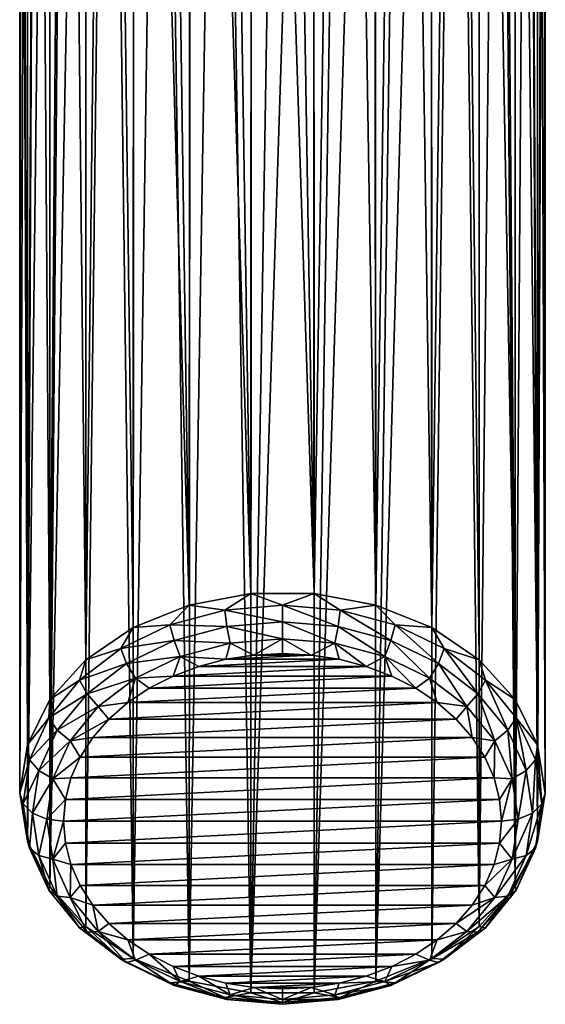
# Model space of a CAD drawing. Header units: metres. Extents: x -40 to 117, y -433 to 89.
# Tile 256 of 256: x 98 to 110, y -67 to -45. Entities that reach past the tile are written whole.
import ezdxf

# ---------------------------------------------------------------- set-up
doc = ezdxf.new("R2010")
doc.units = ezdxf.units.M
doc.layers.add('solid_506114_24501146_01', color=7, linetype='CONTINUOUS')

msp = doc.modelspace()

# ---------------------------------------------------------------- linework, layer by layer
at = {"layer": 'solid_506114_24501146_01'}
for points in [[(103.134026, -13.70226, 77.598282), (102.430351, -13.822507, 77.544174), (103.121849, -57.790791, 130.138657)], [(103.134026, -13.70226, 77.598282), (103.121849, -57.790791, 130.138657), (104.568336, -57.790791, 130.138657)], [(103.84507, -13.662104, 77.616203), (103.134026, -13.70226, 77.598282), (104.568336, -57.790791, 130.138657)], [(104.556122, -13.702255, 77.598282), (103.84507, -13.662104, 77.616203), (104.568336, -57.790791, 130.138657)], [(105.259804, -13.822498, 77.544174), (104.556122, -13.702255, 77.598282), (104.568336, -57.790791, 130.138657)], [(102.430351, -13.822507, 77.544174), (101.742165, -14.021606, 77.452545), (103.121849, -57.790791, 130.138657)], [(105.259804, -13.822498, 77.544174), (104.568336, -57.790791, 130.138657), (105.972755, -58.055969, 129.916153)], [(105.94799, -14.021597, 77.452545), (105.259804, -13.822498, 77.544174), (105.972755, -58.055969, 129.916153)], [(101.742165, -14.021606, 77.452545), (101.078995, -14.297145, 77.321892), (101.717422, -58.055969, 129.916153)], [(101.742165, -14.021606, 77.452545), (101.717422, -58.055969, 129.916153), (103.121849, -57.790791, 130.138657)], [(106.61116, -14.297134, 77.321899), (105.94799, -14.021597, 77.452545), (105.972755, -58.055969, 129.916153)], [(101.078995, -14.297145, 77.321892), (100.451675, -14.64433, 77.150475), (101.717422, -58.055969, 129.916153)], [(106.61116, -14.297134, 77.321899), (105.972755, -58.055969, 129.916153), (107.253502, -58.570904, 129.48407)], [(107.238487, -14.644318, 77.150482), (106.61116, -14.297134, 77.321899), (107.253502, -58.570904, 129.48407)], [(100.451675, -14.64433, 77.150475), (99.871872, -15.055795, 76.937248), (100.436676, -58.570904, 129.48407)], [(100.451675, -14.64433, 77.150475), (100.436676, -58.570904, 129.48407), (101.717422, -58.055969, 129.916153)], [(107.818298, -15.055782, 76.937256), (107.238487, -14.644318, 77.150482), (107.253502, -58.570904, 129.48407)], [(99.871872, -15.055795, 76.937248), (99.350861, -15.521714, 76.682312), (99.354012, -59.305668, 128.867523)], [(99.871872, -15.055795, 76.937248), (99.354012, -59.305668, 128.867523), (100.436676, -58.570904, 129.48407)], [(107.818298, -15.055782, 76.937256), (107.253502, -58.570904, 129.48407), (108.336174, -59.305668, 128.867523)], [(108.33931, -15.521702, 76.68232), (107.818298, -15.055782, 76.937256), (108.336174, -59.305668, 128.867523)], [(99.350861, -15.521714, 76.682312), (98.898438, -16.030188, 76.386757), (99.354012, -59.305668, 128.867523)], [(108.33931, -15.521702, 76.68232), (108.336174, -59.305668, 128.867523), (109.157837, -60.21756, 128.102356)], [(108.79174, -16.030174, 76.386765), (108.33931, -15.521702, 76.68232), (109.157837, -60.21756, 128.102356)], [(98.898438, -16.030188, 76.386757), (98.52198, -16.568911, 76.05304), (98.532349, -60.21756, 128.102356)], [(98.898438, -16.030188, 76.386757), (98.532349, -60.21756, 128.102356), (99.354012, -59.305668, 128.867523)], [(109.168198, -16.568897, 76.053047), (108.79174, -16.030174, 76.386765), (109.157837, -60.21756, 128.102356)], [(98.52198, -16.568911, 76.05304), (98.226418, -17.125883, 75.684433), (98.532349, -60.21756, 128.102356)], [(109.168198, -16.568897, 76.053047), (109.157837, -60.21756, 128.102356), (109.670746, -61.25359, 127.233032)], [(109.46376, -17.12587, 75.684441), (109.168198, -16.568897, 76.053047), (109.670746, -61.25359, 127.233032)], [(98.226418, -17.125883, 75.684433), (98.014481, -17.690229, 75.284729), (98.01944, -61.25359, 127.233032)], [(98.226418, -17.125883, 75.684433), (98.01944, -61.25359, 127.233032), (98.532349, -60.21756, 128.102356)], [(109.675697, -17.69022, 75.284729), (109.46376, -17.12587, 75.684441), (109.670746, -61.25359, 127.233032)], [(98.014481, -17.690229, 75.284729), (97.887321, -18.25272, 74.858307), (98.01944, -61.25359, 127.233032)], [(109.675697, -17.69022, 75.284729), (109.670746, -61.25359, 127.233032), (109.845093, -62.353542, 126.310059)], [(109.802856, -18.252714, 74.858315), (109.675697, -17.69022, 75.284729), (109.845093, -62.353542, 126.310059)], [(97.887321, -18.25272, 74.858307), (97.845093, -18.804682, 74.410545), (98.01944, -61.25359, 127.233032)], [(109.802856, -18.252714, 74.858315), (109.845093, -62.353542, 126.310059), (109.845093, -18.804682, 74.410545)], [(97.845093, -18.804682, 74.410545), (97.845093, -62.353542, 126.310059), (98.01944, -61.25359, 127.233032)], [(97.887321, -19.34149, 73.944725), (97.845093, -62.353542, 126.310059), (97.845093, -18.804682, 74.410545)], [(109.670746, -63.453495, 125.387085), (109.845093, -18.804682, 74.410545), (109.845093, -62.353542, 126.310059)], [(109.802856, -19.341486, 73.944725), (109.845093, -18.804682, 74.410545), (109.670746, -63.453495, 125.387085)], [(97.887321, -19.34149, 73.944725), (98.014496, -19.85914, 73.46479), (97.845093, -62.353542, 126.310059)], [(109.67569, -19.859133, 73.464798), (109.802856, -19.341486, 73.944725), (109.670746, -63.453495, 125.387085)], [(98.014496, -19.85914, 73.46479), (98.01944, -63.453495, 125.387085), (97.845093, -62.353542, 126.310059)], [(98.014496, -19.85914, 73.46479), (98.226463, -20.350817, 72.978378), (98.01944, -63.453495, 125.387085)], [(109.46373, -20.350805, 72.978386), (109.67569, -19.859133, 73.464798), (109.670746, -63.453495, 125.387085)], [(98.226463, -20.350817, 72.978378), (98.522057, -20.810564, 72.493843), (98.01944, -63.453495, 125.387085)], [(109.46373, -20.350805, 72.978386), (109.670746, -63.453495, 125.387085), (109.157837, -64.489525, 124.517754)], [(109.168137, -20.810553, 72.493858), (109.46373, -20.350805, 72.978386), (109.157837, -64.489525, 124.517754)], [(98.522057, -20.810564, 72.493843), (98.532349, -64.489525, 124.517754), (98.01944, -63.453495, 125.387085)], [(98.522057, -20.810564, 72.493843), (98.898544, -21.232761, 72.021248), (98.532349, -64.489525, 124.517754)], [(108.791649, -21.232752, 72.021263), (109.168137, -20.810553, 72.493858), (109.157837, -64.489525, 124.517754)], [(98.898544, -21.232761, 72.021248), (99.35099, -21.61211, 71.571831), (98.532349, -64.489525, 124.517754)], [(108.791649, -21.232752, 72.021263), (109.157837, -64.489525, 124.517754), (108.336174, -65.401421, 123.752586)], [(108.339203, -21.612101, 71.571838), (108.791649, -21.232752, 72.021263), (108.336174, -65.401421, 123.752586)], [(99.35099, -21.61211, 71.571831), (99.354012, -65.401421, 123.752586), (98.532349, -64.489525, 124.517754)], [(99.35099, -21.61211, 71.571831), (99.872017, -21.944061, 71.157272), (99.354012, -65.401421, 123.752586)], [(107.818184, -21.944052, 71.15728), (108.339203, -21.612101, 71.571838), (108.336174, -65.401421, 123.752586)], [(99.872017, -21.944061, 71.157272), (100.436676, -66.136185, 123.136047), (99.354012, -65.401421, 123.752586)], [(99.872017, -21.944061, 71.157272), (100.451828, -22.225483, 70.789101), (100.436676, -66.136185, 123.136047)], [(107.23838, -22.225475, 70.789108), (107.818184, -21.944052, 71.15728), (107.253502, -66.136185, 123.136047)], [(107.818184, -21.944052, 71.15728), (108.336174, -65.401421, 123.752586), (107.253502, -66.136185, 123.136047)], [(100.451828, -22.225483, 70.789101), (101.079147, -22.454573, 70.476974), (100.436676, -66.136185, 123.136047)], [(107.23838, -22.225475, 70.789108), (107.253502, -66.136185, 123.136047), (105.972755, -66.651115, 122.703964)], [(106.611061, -22.454565, 70.47699), (107.23838, -22.225475, 70.789108), (105.972755, -66.651115, 122.703964)], [(101.079147, -22.454573, 70.476974), (101.717422, -66.651115, 122.703964), (100.436676, -66.136185, 123.136047)], [(101.079147, -22.454573, 70.476974), (101.74231, -22.631065, 70.228333), (101.717422, -66.651115, 122.703964)], [(105.947899, -22.63106, 70.22834), (106.611061, -22.454565, 70.47699), (105.972755, -66.651115, 122.703964)], [(101.74231, -22.631065, 70.228333), (102.430473, -22.755863, 70.048187), (101.717422, -66.651115, 122.703964)], [(105.947899, -22.63106, 70.22834), (105.972755, -66.651115, 122.703964), (104.568336, -66.916298, 122.481453)], [(105.25975, -22.755859, 70.048195), (105.947899, -22.63106, 70.22834), (104.568336, -66.916298, 122.481453)], [(102.430473, -22.755863, 70.048187), (103.121849, -66.916298, 122.481453), (101.717422, -66.651115, 122.703964)], [(102.430473, -22.755863, 70.048187), (103.134117, -22.830017, 69.939178), (103.121849, -66.916298, 122.481453)], [(104.556107, -22.830015, 69.939178), (104.568336, -66.916298, 122.481453), (103.121849, -66.916298, 122.481453)], [(103.845116, -22.854637, 69.902756), (104.556107, -22.830015, 69.939178), (103.121849, -66.916298, 122.481453)], [(103.134117, -22.830017, 69.939178), (103.845116, -22.854637, 69.902756), (103.121849, -66.916298, 122.481453)], [(104.556107, -22.830015, 69.939178), (105.25975, -22.755859, 70.048195), (104.568336, -66.916298, 122.481453)], [(102.526901, -58.175346, 130.315536), (103.121849, -57.790791, 130.138657), (101.717422, -58.055969, 129.916153)], [(102.526901, -58.175346, 130.315536), (103.845093, -58.061573, 130.411011), (103.121849, -57.790791, 130.138657)], [(103.845093, -58.061573, 130.411011), (104.568336, -57.790791, 130.138657), (103.121849, -57.790791, 130.138657)], [(103.845093, -58.061573, 130.411011), (105.163277, -58.175346, 130.315536), (104.568336, -57.790791, 130.138657)], [(105.163277, -58.175346, 130.315536), (105.972755, -58.055969, 129.916153), (104.568336, -57.790791, 130.138657)], [(101.274818, -58.510971, 130.03392), (101.717422, -58.055969, 129.916153), (100.436676, -58.570904, 129.48407)], [(101.274818, -58.510971, 130.03392), (102.526901, -58.175346, 130.315536), (101.717422, -58.055969, 129.916153)], [(102.575203, -58.546162, 130.428253), (102.526901, -58.175346, 130.315536), (101.274818, -58.510971, 130.03392)], [(103.845093, -58.436554, 130.520218), (103.845093, -58.061573, 130.411011), (102.526901, -58.175346, 130.315536)], [(102.575203, -58.546162, 130.428253), (103.845093, -58.436554, 130.520218), (102.526901, -58.175346, 130.315536)], [(105.114983, -58.546162, 130.428253), (105.163277, -58.175346, 130.315536), (103.845093, -58.061573, 130.411011)], [(103.845093, -58.436554, 130.520218), (105.114983, -58.546162, 130.428253), (103.845093, -58.061573, 130.411011)], [(105.114983, -58.546162, 130.428253), (106.32119, -58.869488, 130.156952), (105.163277, -58.175346, 130.315536)], [(105.163277, -58.175346, 130.315536), (106.415367, -58.510971, 130.03392), (105.972755, -58.055969, 129.916153)], [(106.32119, -58.869488, 130.156952), (106.415367, -58.510971, 130.03392), (105.163277, -58.175346, 130.315536)], [(106.415367, -58.510971, 130.03392), (107.253502, -58.570904, 129.48407), (105.972755, -58.055969, 129.916153)], [(103.845093, -58.824776, 130.477478), (103.845093, -58.436554, 130.520218), (102.575203, -58.546162, 130.428253)], [(105.042686, -58.928143, 130.390747), (105.114983, -58.546162, 130.428253), (103.845093, -58.436554, 130.520218)], [(103.845093, -58.824776, 130.477478), (105.042686, -58.928143, 130.390747), (103.845093, -58.436554, 130.520218)], [(100.151611, -59.051609, 129.580261), (100.436676, -58.570904, 129.48407), (99.354012, -59.305668, 128.867523)], [(100.151611, -59.051609, 129.580261), (101.274818, -58.510971, 130.03392), (100.436676, -58.570904, 129.48407)], [(101.368988, -58.869488, 130.156952), (101.274818, -58.510971, 130.03392), (100.151611, -59.051609, 129.580261)], [(101.368988, -58.869488, 130.156952), (102.575203, -58.546162, 130.428253), (101.274818, -58.510971, 130.03392)], [(102.647491, -58.928143, 130.390747), (102.575203, -58.546162, 130.428253), (101.368988, -58.869488, 130.156952)], [(102.647491, -58.928143, 130.390747), (103.845093, -58.824776, 130.477478), (102.575203, -58.546162, 130.428253)], [(105.042686, -58.928143, 130.390747), (106.180237, -59.233063, 130.134888), (105.114983, -58.546162, 130.428253)], [(106.180237, -59.233063, 130.134888), (106.32119, -58.869488, 130.156952), (105.114983, -58.546162, 130.428253)], [(106.32119, -58.869488, 130.156952), (107.403244, -59.39032, 129.719925), (106.415367, -58.510971, 130.03392)], [(106.415367, -58.510971, 130.03392), (107.538567, -59.051609, 129.580261), (107.253502, -58.570904, 129.48407)], [(107.403244, -59.39032, 129.719925), (107.538567, -59.051609, 129.580261), (106.415367, -58.510971, 130.03392)], [(107.538567, -59.051609, 129.580261), (108.336174, -59.305668, 128.867523), (107.253502, -58.570904, 129.48407)], [(100.286942, -59.39032, 129.719925), (101.368988, -58.869488, 130.156952), (100.151611, -59.051609, 129.580261)], [(101.509949, -59.233063, 130.134888), (101.368988, -58.869488, 130.156952), (100.286942, -59.39032, 129.719925)], [(101.509949, -59.233063, 130.134888), (102.647491, -58.928143, 130.390747), (101.368988, -58.869488, 130.156952)], [(101.509949, -59.233063, 130.134888), (102.552673, -59.296276, 130.180817), (102.647491, -58.928143, 130.390747)], [(102.647491, -58.928143, 130.390747), (102.552673, -59.296276, 130.180817), (103.193436, -59.198784, 130.262619)], [(102.647491, -58.928143, 130.390747), (103.193436, -59.198784, 130.262619), (103.845093, -58.824776, 130.477478)], [(103.845093, -58.824776, 130.477478), (103.193436, -59.198784, 130.262619), (103.845116, -59.166107, 130.290039)], [(103.845093, -58.824776, 130.477478), (103.845116, -59.166107, 130.290039), (104.496803, -59.198788, 130.262619)], [(103.845093, -58.824776, 130.477478), (104.496803, -59.198788, 130.262619), (105.042686, -58.928143, 130.390747)], [(105.042686, -58.928143, 130.390747), (104.496803, -59.198788, 130.262619), (105.137558, -59.296288, 130.180801)], [(105.042686, -58.928143, 130.390747), (105.137558, -59.296288, 130.180801), (105.756226, -59.456947, 130.046005)], [(105.042686, -58.928143, 130.390747), (105.756226, -59.456947, 130.046005), (106.180237, -59.233063, 130.134888)], [(106.180237, -59.233063, 130.134888), (107.200684, -59.724243, 129.722733), (106.32119, -58.869488, 130.156952)], [(107.200684, -59.724243, 129.722733), (107.403244, -59.39032, 129.719925), (106.32119, -58.869488, 130.156952)], [(99.213615, -59.770157, 128.977325), (100.151611, -59.051609, 129.580261), (99.354012, -59.305668, 128.867523)], [(100.286942, -59.39032, 129.719925), (100.151611, -59.051609, 129.580261), (99.213615, -59.770157, 128.977325)], [(104.496803, -59.198788, 130.262619), (103.845116, -59.166107, 130.290039), (103.193436, -59.198784, 130.262619)], [(107.403244, -59.39032, 129.719925), (108.30687, -60.082539, 129.139084), (107.538567, -59.051609, 129.580261)], [(107.538567, -59.051609, 129.580261), (108.47657, -59.770157, 128.977325), (108.336174, -59.305668, 128.867523)], [(108.30687, -60.082539, 129.139084), (108.47657, -59.770157, 128.977325), (107.538567, -59.051609, 129.580261)], [(99.213615, -59.770157, 128.977325), (99.354012, -59.305668, 128.867523), (98.532349, -60.21756, 128.102356)], [(99.383316, -60.082539, 129.139084), (100.286942, -59.39032, 129.719925), (99.213615, -59.770157, 128.977325)], [(100.489494, -59.724243, 129.722733), (100.286942, -59.39032, 129.719925), (99.383316, -60.082539, 129.139084)], [(100.489494, -59.724243, 129.722733), (101.509949, -59.233063, 130.134888), (100.286942, -59.39032, 129.719925)], [(100.489494, -59.724243, 129.722733), (101.347534, -59.678188, 129.860352), (101.509949, -59.233063, 130.134888)], [(101.509949, -59.233063, 130.134888), (101.347534, -59.678188, 129.860352), (101.933998, -59.456936, 130.046005)], [(101.509949, -59.233063, 130.134888), (101.933998, -59.456936, 130.046005), (102.552673, -59.296276, 130.180817)], [(105.137558, -59.296288, 130.180801), (102.552673, -59.296276, 130.180817), (101.933998, -59.456936, 130.046005)], [(105.756226, -59.456947, 130.046005), (105.137558, -59.296288, 130.180801), (101.933998, -59.456936, 130.046005)], [(104.496803, -59.198788, 130.262619), (103.193436, -59.198784, 130.262619), (102.552673, -59.296276, 130.180817)], [(105.137558, -59.296288, 130.180801), (104.496803, -59.198788, 130.262619), (102.552673, -59.296276, 130.180817)], [(106.180237, -59.233063, 130.134888), (105.756226, -59.456947, 130.046005), (106.342674, -59.6782, 129.860352)], [(106.180237, -59.233063, 130.134888), (106.342674, -59.6782, 129.860352), (106.886475, -59.956184, 129.62709)], [(106.180237, -59.233063, 130.134888), (106.886475, -59.956184, 129.62709), (107.200684, -59.724243, 129.722733)], [(107.200684, -59.724243, 129.722733), (108.052872, -60.37706, 129.174957), (107.403244, -59.39032, 129.719925)], [(108.052872, -60.37706, 129.174957), (108.30687, -60.082539, 129.139084), (107.403244, -59.39032, 129.719925)], [(108.47657, -59.770157, 128.977325), (109.157837, -60.21756, 128.102356), (108.336174, -59.305668, 128.867523)], [(105.756226, -59.456947, 130.046005), (101.933998, -59.456936, 130.046005), (101.347534, -59.678188, 129.860352)], [(106.342674, -59.6782, 129.860352), (105.756226, -59.456947, 130.046005), (101.347534, -59.678188, 129.860352)], [(98.507858, -60.630581, 128.255356), (99.213615, -59.770157, 128.977325), (98.532349, -60.21756, 128.102356)], [(99.383316, -60.082539, 129.139084), (99.213615, -59.770157, 128.977325), (98.507858, -60.630581, 128.255356)], [(99.637306, -60.37706, 129.174957), (100.489494, -59.724243, 129.722733), (99.383316, -60.082539, 129.139084)], [(99.637306, -60.37706, 129.174957), (100.311691, -60.286327, 129.350067), (100.489494, -59.724243, 129.722733)], [(100.489494, -59.724243, 129.722733), (100.311691, -60.286327, 129.350067), (100.803734, -59.956173, 129.62709)], [(100.489494, -59.724243, 129.722733), (100.803734, -59.956173, 129.62709), (101.347534, -59.678188, 129.860352)], [(106.342674, -59.6782, 129.860352), (101.347534, -59.678188, 129.860352), (100.803734, -59.956173, 129.62709)], [(106.886475, -59.956184, 129.62709), (106.342674, -59.6782, 129.860352), (100.803734, -59.956173, 129.62709)], [(107.200684, -59.724243, 129.722733), (106.886475, -59.956184, 129.62709), (107.378502, -60.286339, 129.350052)], [(107.200684, -59.724243, 129.722733), (107.378502, -60.286339, 129.350052), (108.052872, -60.37706, 129.174957)], [(108.30687, -60.082539, 129.139084), (108.986763, -60.911438, 128.443558), (108.47657, -59.770157, 128.977325)], [(108.47657, -59.770157, 128.977325), (109.18232, -60.630581, 128.255356), (109.157837, -60.21756, 128.102356)], [(108.986763, -60.911438, 128.443558), (109.18232, -60.630581, 128.255356), (108.47657, -59.770157, 128.977325)], [(106.886475, -59.956184, 129.62709), (100.803734, -59.956173, 129.62709), (100.311691, -60.286327, 129.350067)], [(107.378502, -60.286339, 129.350052), (106.886475, -59.956184, 129.62709), (100.311691, -60.286327, 129.350067)], [(98.507858, -60.630581, 128.255356), (98.532349, -60.21756, 128.102356), (98.01944, -61.25359, 127.233032)], [(98.703415, -60.911438, 128.443558), (99.383316, -60.082539, 129.139084), (98.507858, -60.630581, 128.255356)], [(99.637306, -60.37706, 129.174957), (99.383316, -60.082539, 129.139084), (98.703415, -60.911438, 128.443558)], [(99.637306, -60.37706, 129.174957), (99.879997, -60.662971, 129.034027), (100.311691, -60.286327, 129.350067)], [(107.378502, -60.286339, 129.350052), (100.311691, -60.286327, 129.350067), (99.879997, -60.662971, 129.034027)], [(107.810196, -60.662979, 129.034012), (107.378502, -60.286339, 129.350052), (99.879997, -60.662971, 129.034027)], [(108.052872, -60.37706, 129.174957), (107.378502, -60.286339, 129.350052), (107.810196, -60.662979, 129.034012)], [(108.052872, -60.37706, 129.174957), (108.694069, -61.158772, 128.519028), (108.30687, -60.082539, 129.139084)], [(108.694069, -61.158772, 128.519028), (108.986763, -60.911438, 128.443558), (108.30687, -60.082539, 129.139084)], [(109.18232, -60.630581, 128.255356), (109.670746, -61.25359, 127.233032), (109.157837, -60.21756, 128.102356)], [(98.996117, -61.158772, 128.519028), (99.637306, -60.37706, 129.174957), (98.703415, -60.911438, 128.443558)], [(98.996117, -61.158772, 128.519028), (99.879997, -60.662971, 129.034027), (99.637306, -60.37706, 129.174957)], [(108.052872, -60.37706, 129.174957), (107.810196, -60.662979, 129.034012), (108.174004, -61.079617, 128.684418)], [(108.052872, -60.37706, 129.174957), (108.174004, -61.079617, 128.684418), (108.694069, -61.158772, 128.519028)], [(98.069733, -61.589737, 127.450523), (98.507858, -60.630581, 128.255356), (98.01944, -61.25359, 127.233032)], [(98.703415, -60.911438, 128.443558), (98.507858, -60.630581, 128.255356), (98.069733, -61.589737, 127.450523)], [(98.996117, -61.158772, 128.519028), (99.51619, -61.079609, 128.684418), (99.879997, -60.662971, 129.034027)], [(107.810196, -60.662979, 129.034012), (99.879997, -60.662971, 129.034027), (99.51619, -61.079609, 128.684418)], [(108.174004, -61.079617, 128.684418), (107.810196, -60.662979, 129.034012), (99.51619, -61.079609, 128.684418)], [(108.986763, -60.911438, 128.443558), (109.408836, -61.835449, 127.668213), (109.18232, -60.630581, 128.255356)], [(109.18232, -60.630581, 128.255356), (109.620445, -61.589737, 127.450523), (109.670746, -61.25359, 127.233032)], [(109.408836, -61.835449, 127.668213), (109.620445, -61.589737, 127.450523), (109.18232, -60.630581, 128.255356)], [(98.281342, -61.835449, 127.668213), (98.703415, -60.911438, 128.443558), (98.069733, -61.589737, 127.450523)], [(98.996117, -61.158772, 128.519028), (98.703415, -60.911438, 128.443558), (98.281342, -61.835449, 127.668213)], [(108.694069, -61.158772, 128.519028), (109.09211, -62.030182, 127.787819), (108.986763, -60.911438, 128.443558)], [(109.09211, -62.030182, 127.787819), (109.408836, -61.835449, 127.668213), (108.986763, -60.911438, 128.443558)], [(98.598068, -62.030182, 127.787819), (98.996117, -61.158772, 128.519028), (98.281342, -61.835449, 127.668213)], [(98.598068, -62.030182, 127.787819), (99.226372, -61.52932, 128.307068), (98.996117, -61.158772, 128.519028)], [(98.996117, -61.158772, 128.519028), (99.226372, -61.52932, 128.307068), (99.51619, -61.079609, 128.684418)], [(108.174004, -61.079617, 128.684418), (99.51619, -61.079609, 128.684418), (99.226372, -61.52932, 128.307068)], [(108.463814, -61.529324, 128.307068), (108.174004, -61.079617, 128.684418), (99.226372, -61.52932, 128.307068)], [(108.694069, -61.158772, 128.519028), (108.174004, -61.079617, 128.684418), (108.463814, -61.529324, 128.307068)], [(108.694069, -61.158772, 128.519028), (108.463814, -61.529324, 128.307068), (108.674408, -62.00412, 127.908669)], [(108.694069, -61.158772, 128.519028), (108.674408, -62.00412, 127.908669), (109.09211, -62.030182, 127.787819)], [(98.069733, -61.589737, 127.450523), (98.01944, -61.25359, 127.233032), (97.845093, -62.353542, 126.310059)], [(109.620445, -61.589737, 127.450523), (109.768974, -62.599525, 126.60321), (109.670746, -61.25359, 127.233032)], [(109.768974, -62.599525, 126.60321), (109.845093, -62.353542, 126.310059), (109.670746, -61.25359, 127.233032)], [(98.069733, -61.589737, 127.450523), (97.845093, -62.353542, 126.310059), (97.921211, -62.599525, 126.60321)], [(98.281342, -61.835449, 127.668213), (98.069733, -61.589737, 127.450523), (97.921211, -62.599525, 126.60321)], [(98.598068, -62.030182, 127.787819), (99.01577, -62.004116, 127.908669), (99.226372, -61.52932, 128.307068)], [(108.463814, -61.529324, 128.307068), (99.226372, -61.52932, 128.307068), (99.01577, -62.004116, 127.908669)], [(108.674408, -62.00412, 127.908669), (108.463814, -61.529324, 128.307068), (99.01577, -62.004116, 127.908669)], [(109.408836, -61.835449, 127.668213), (109.551918, -62.808239, 126.851944), (109.620445, -61.589737, 127.450523)], [(109.620445, -61.589737, 127.450523), (109.551918, -62.808239, 126.851944), (109.768974, -62.599525, 126.60321)], [(98.281342, -61.835449, 127.668213), (97.921211, -62.599525, 126.60321), (98.13826, -62.808239, 126.851944)], [(98.598068, -62.030182, 127.787819), (98.281342, -61.835449, 127.668213), (98.13826, -62.808239, 126.851944)], [(109.09211, -62.030182, 127.787819), (109.227051, -62.947594, 127.018021), (109.408836, -61.835449, 127.668213)], [(109.408836, -61.835449, 127.668213), (109.227051, -62.947594, 127.018021), (109.551918, -62.808239, 126.851944)], [(98.598068, -62.030182, 127.787819), (98.13826, -62.808239, 126.851944), (98.463135, -62.947594, 127.018021)], [(98.598068, -62.030182, 127.787819), (98.463135, -62.947594, 127.018021), (98.887917, -62.496174, 127.495781)], [(98.598068, -62.030182, 127.787819), (98.887917, -62.496174, 127.495781), (99.01577, -62.004116, 127.908669)], [(108.674408, -62.00412, 127.908669), (99.01577, -62.004116, 127.908669), (98.887917, -62.496174, 127.495781)], [(108.802261, -62.496178, 127.495781), (108.674408, -62.00412, 127.908669), (98.887917, -62.496174, 127.495781)], [(109.09211, -62.030182, 127.787819), (108.674408, -62.00412, 127.908669), (108.802261, -62.496178, 127.495781)], [(109.09211, -62.030182, 127.787819), (108.802261, -62.496178, 127.495781), (108.845093, -62.99633, 127.076103)], [(109.09211, -62.030182, 127.787819), (108.845093, -62.99633, 127.076103), (109.227051, -62.947594, 127.018021)], [(97.921211, -62.599525, 126.60321), (97.845093, -62.353542, 126.310059), (98.01944, -63.453495, 125.387085)], [(98.463135, -62.947594, 127.018021), (98.845093, -62.99633, 127.076103), (98.887917, -62.496174, 127.495781)], [(108.802261, -62.496178, 127.495781), (98.887917, -62.496174, 127.495781), (98.845093, -62.99633, 127.076103)], [(108.845093, -62.99633, 127.076103), (108.802261, -62.496178, 127.495781), (98.845093, -62.99633, 127.076103)], [(109.620445, -63.609318, 125.755898), (109.670746, -63.453495, 125.387085), (109.845093, -62.353542, 126.310059)], [(109.768974, -62.599525, 126.60321), (109.620445, -63.609318, 125.755898), (109.845093, -62.353542, 126.310059)], [(98.069733, -63.609318, 125.755898), (97.921211, -62.599525, 126.60321), (98.01944, -63.453495, 125.387085)], [(98.13826, -62.808239, 126.851944), (97.921211, -62.599525, 126.60321), (98.069733, -63.609318, 125.755898)], [(109.408836, -63.781033, 126.035675), (109.620445, -63.609318, 125.755898), (109.768974, -62.599525, 126.60321)], [(109.551918, -62.808239, 126.851944), (109.408836, -63.781033, 126.035675), (109.768974, -62.599525, 126.60321)], [(98.281342, -63.781033, 126.035675), (98.13826, -62.808239, 126.851944), (98.069733, -63.609318, 125.755898)], [(98.463135, -62.947594, 127.018021), (98.13826, -62.808239, 126.851944), (98.281342, -63.781033, 126.035675)], [(98.598068, -63.865005, 126.248222), (98.463135, -62.947594, 127.018021), (98.281342, -63.781033, 126.035675)], [(98.598068, -63.865005, 126.248222), (98.845093, -62.99633, 127.076103), (98.463135, -62.947594, 127.018021)], [(98.598068, -63.865005, 126.248222), (98.887917, -63.496483, 126.656425), (98.845093, -62.99633, 127.076103)], [(98.887917, -63.496483, 126.656425), (108.845093, -62.99633, 127.076103), (98.845093, -62.99633, 127.076103)], [(98.887917, -63.496483, 126.656425), (108.802261, -63.496487, 126.656418), (108.845093, -62.99633, 127.076103)], [(109.227051, -62.947594, 127.018021), (108.845093, -62.99633, 127.076103), (108.802261, -63.496487, 126.656418)], [(109.227051, -62.947594, 127.018021), (108.802261, -63.496487, 126.656418), (109.09211, -63.865005, 126.248222)], [(109.09211, -63.865005, 126.248222), (109.408836, -63.781033, 126.035675), (109.551918, -62.808239, 126.851944)], [(109.227051, -62.947594, 127.018021), (109.09211, -63.865005, 126.248222), (109.551918, -62.808239, 126.851944)], [(98.507858, -64.568474, 124.951073), (98.01944, -63.453495, 125.387085), (98.532349, -64.489525, 124.517754)], [(98.507858, -64.568474, 124.951073), (98.069733, -63.609318, 125.755898), (98.01944, -63.453495, 125.387085)], [(98.281342, -63.781033, 126.035675), (98.069733, -63.609318, 125.755898), (98.507858, -64.568474, 124.951073)], [(98.598068, -63.865005, 126.248222), (99.01577, -63.988541, 126.243538), (98.887917, -63.496483, 126.656425)], [(98.887917, -63.496483, 126.656425), (99.01577, -63.988541, 126.243538), (108.802261, -63.496487, 126.656418)], [(99.01577, -63.988541, 126.243538), (108.674408, -63.988544, 126.243538), (108.802261, -63.496487, 126.656418)], [(109.09211, -63.865005, 126.248222), (108.802261, -63.496487, 126.656418), (108.674408, -63.988544, 126.243538)], [(108.986763, -64.70504, 125.260338), (109.18232, -64.568474, 124.951073), (109.620445, -63.609318, 125.755898)], [(109.408836, -63.781033, 126.035675), (108.986763, -64.70504, 125.260338), (109.620445, -63.609318, 125.755898)], [(109.18232, -64.568474, 124.951073), (109.157837, -64.489525, 124.517754), (109.670746, -63.453495, 125.387085)], [(109.620445, -63.609318, 125.755898), (109.18232, -64.568474, 124.951073), (109.670746, -63.453495, 125.387085)], [(98.703415, -64.70504, 125.260338), (98.281342, -63.781033, 126.035675), (98.507858, -64.568474, 124.951073)], [(98.598068, -63.865005, 126.248222), (98.281342, -63.781033, 126.035675), (98.703415, -64.70504, 125.260338)], [(98.996117, -64.73642, 125.517021), (99.01577, -63.988541, 126.243538), (98.598068, -63.865005, 126.248222)], [(98.996117, -64.73642, 125.517021), (98.598068, -63.865005, 126.248222), (98.703415, -64.70504, 125.260338)], [(109.09211, -63.865005, 126.248222), (108.674408, -63.988544, 126.243538), (108.463806, -64.463341, 125.845131)], [(109.09211, -63.865005, 126.248222), (108.463806, -64.463341, 125.845131), (108.694069, -64.73642, 125.517021)], [(108.694069, -64.73642, 125.517021), (108.986763, -64.70504, 125.260338), (109.408836, -63.781033, 126.035675)], [(109.09211, -63.865005, 126.248222), (108.694069, -64.73642, 125.517021), (109.408836, -63.781033, 126.035675)], [(98.996117, -64.73642, 125.517021), (99.226372, -64.463333, 125.845139), (99.01577, -63.988541, 126.243538)], [(99.01577, -63.988541, 126.243538), (99.226372, -64.463333, 125.845139), (108.674408, -63.988544, 126.243538)], [(99.226372, -64.463333, 125.845139), (108.463806, -64.463341, 125.845131), (108.674408, -63.988544, 126.243538)], [(99.213615, -65.428894, 124.229088), (98.507858, -64.568474, 124.951073), (98.532349, -64.489525, 124.517754)], [(98.703415, -64.70504, 125.260338), (98.507858, -64.568474, 124.951073), (99.213615, -65.428894, 124.229088)], [(99.213615, -65.428894, 124.229088), (98.532349, -64.489525, 124.517754), (99.354012, -65.401421, 123.752586)], [(98.996117, -64.73642, 125.517021), (99.516182, -64.91304, 125.467789), (99.226372, -64.463333, 125.845139)], [(99.226372, -64.463333, 125.845139), (99.516182, -64.91304, 125.467789), (108.463806, -64.463341, 125.845131)], [(99.516182, -64.91304, 125.467789), (108.173996, -64.913048, 125.467781), (108.463806, -64.463341, 125.845131)], [(108.694069, -64.73642, 125.517021), (108.463806, -64.463341, 125.845131), (108.173996, -64.913048, 125.467781)], [(108.30687, -65.533943, 124.564812), (108.47657, -65.428894, 124.229088), (109.18232, -64.568474, 124.951073)], [(108.986763, -64.70504, 125.260338), (108.30687, -65.533943, 124.564812), (109.18232, -64.568474, 124.951073)], [(108.47657, -65.428894, 124.229088), (108.336174, -65.401421, 123.752586), (109.157837, -64.489525, 124.517754)], [(109.18232, -64.568474, 124.951073), (108.47657, -65.428894, 124.229088), (109.157837, -64.489525, 124.517754)], [(99.383316, -65.533943, 124.564812), (98.703415, -64.70504, 125.260338), (99.213615, -65.428894, 124.229088)], [(98.996117, -64.73642, 125.517021), (98.703415, -64.70504, 125.260338), (99.383316, -65.533943, 124.564812)], [(99.637306, -65.518127, 124.861084), (99.516182, -64.91304, 125.467789), (98.996117, -64.73642, 125.517021)], [(99.637306, -65.518127, 124.861084), (98.996117, -64.73642, 125.517021), (99.383316, -65.533943, 124.564812)], [(108.694069, -64.73642, 125.517021), (108.173996, -64.913048, 125.467781), (107.810188, -65.329689, 125.118179)], [(108.694069, -64.73642, 125.517021), (107.810188, -65.329689, 125.118179), (108.052872, -65.518127, 124.861084)], [(108.052872, -65.518127, 124.861084), (108.30687, -65.533943, 124.564812), (108.986763, -64.70504, 125.260338)], [(108.694069, -64.73642, 125.517021), (108.052872, -65.518127, 124.861084), (108.986763, -64.70504, 125.260338)], [(99.516182, -64.91304, 125.467789), (99.87999, -65.329681, 125.118187), (108.173996, -64.913048, 125.467781)], [(99.637306, -65.518127, 124.861084), (99.87999, -65.329681, 125.118187), (99.516182, -64.91304, 125.467789)], [(99.87999, -65.329681, 125.118187), (107.810188, -65.329689, 125.118179), (108.173996, -64.913048, 125.467781)], [(100.151611, -66.147446, 123.626152), (99.213615, -65.428894, 124.229088), (99.354012, -65.401421, 123.752586)], [(99.383316, -65.533943, 124.564812), (99.213615, -65.428894, 124.229088), (100.151611, -66.147446, 123.626152)], [(100.151611, -66.147446, 123.626152), (99.354012, -65.401421, 123.752586), (100.436676, -66.136185, 123.136047)], [(99.637306, -65.518127, 124.861084), (100.311684, -65.706322, 124.802147), (99.87999, -65.329681, 125.118187)], [(99.87999, -65.329681, 125.118187), (100.311684, -65.706322, 124.802147), (107.810188, -65.329689, 125.118179)], [(100.311684, -65.706322, 124.802147), (107.378487, -65.706329, 124.802139), (107.810188, -65.329689, 125.118179)], [(107.538567, -66.147446, 123.626152), (107.253502, -66.136185, 123.136047), (108.336174, -65.401421, 123.752586)], [(108.052872, -65.518127, 124.861084), (107.810188, -65.329689, 125.118179), (107.378487, -65.706329, 124.802139)], [(107.403244, -66.226158, 123.983971), (107.538567, -66.147446, 123.626152), (108.47657, -65.428894, 124.229088)], [(108.30687, -65.533943, 124.564812), (107.403244, -66.226158, 123.983971), (108.47657, -65.428894, 124.229088)], [(108.47657, -65.428894, 124.229088), (107.538567, -66.147446, 123.626152), (108.336174, -65.401421, 123.752586)], [(99.637306, -65.518127, 124.861084), (99.383316, -65.533943, 124.564812), (100.286942, -66.226158, 123.983971)], [(100.286942, -66.226158, 123.983971), (99.383316, -65.533943, 124.564812), (100.151611, -66.147446, 123.626152)], [(100.489494, -66.170944, 124.313309), (100.311684, -65.706322, 124.802147), (99.637306, -65.518127, 124.861084)], [(100.489494, -66.170944, 124.313309), (99.637306, -65.518127, 124.861084), (100.286942, -66.226158, 123.983971)], [(108.052872, -65.518127, 124.861084), (107.378487, -65.706329, 124.802139), (107.200684, -66.170944, 124.313309)], [(108.052872, -65.518127, 124.861084), (107.200684, -66.170944, 124.313309), (108.30687, -65.533943, 124.564812)], [(107.200684, -66.170944, 124.313309), (107.403244, -66.226158, 123.983971), (108.30687, -65.533943, 124.564812)], [(100.311684, -65.706322, 124.802147), (100.803711, -66.036476, 124.525116), (107.378487, -65.706329, 124.802139)], [(100.489494, -66.170944, 124.313309), (100.803711, -66.036476, 124.525116), (100.311684, -65.706322, 124.802147)], [(100.803711, -66.036476, 124.525116), (106.886452, -66.036484, 124.525108), (107.378487, -65.706329, 124.802139)], [(107.200684, -66.170944, 124.313309), (107.378487, -65.706329, 124.802139), (106.886452, -66.036484, 124.525108)], [(101.274818, -66.68808, 123.172508), (100.151611, -66.147446, 123.626152), (100.436676, -66.136185, 123.136047)], [(100.286942, -66.226158, 123.983971), (100.151611, -66.147446, 123.626152), (101.274818, -66.68808, 123.172508)], [(101.274818, -66.68808, 123.172508), (100.436676, -66.136185, 123.136047), (101.717422, -66.651115, 122.703964)], [(101.509949, -66.662125, 123.901161), (100.803711, -66.036476, 124.525116), (100.489494, -66.170944, 124.313309)], [(100.803711, -66.036476, 124.525116), (101.347504, -66.314461, 124.291862), (106.886452, -66.036484, 124.525108)], [(101.509949, -66.662125, 123.901161), (101.347504, -66.314461, 124.291862), (100.803711, -66.036476, 124.525116)], [(101.347504, -66.314461, 124.291862), (106.342651, -66.314476, 124.291847), (106.886452, -66.036484, 124.525108)], [(106.415367, -66.68808, 123.172508), (105.972755, -66.651115, 122.703964), (107.253502, -66.136185, 123.136047)], [(106.32119, -66.746994, 123.546944), (106.415367, -66.68808, 123.172508), (107.538567, -66.147446, 123.626152)], [(107.403244, -66.226158, 123.983971), (106.32119, -66.746994, 123.546944), (107.538567, -66.147446, 123.626152)], [(107.200684, -66.170944, 124.313309), (106.886452, -66.036484, 124.525108), (106.342651, -66.314476, 124.291847)], [(107.538567, -66.147446, 123.626152), (106.415367, -66.68808, 123.172508), (107.253502, -66.136185, 123.136047)], [(100.489494, -66.170944, 124.313309), (100.286942, -66.226158, 123.983971), (101.368988, -66.746994, 123.546944)], [(101.368988, -66.746994, 123.546944), (100.286942, -66.226158, 123.983971), (101.274818, -66.68808, 123.172508)], [(101.509949, -66.662125, 123.901161), (100.489494, -66.170944, 124.313309), (101.368988, -66.746994, 123.546944)], [(101.347504, -66.314461, 124.291862), (101.93396, -66.535713, 124.106209), (106.342651, -66.314476, 124.291847)], [(101.509949, -66.662125, 123.901161), (101.93396, -66.535713, 124.106209), (101.347504, -66.314461, 124.291862)], [(101.93396, -66.535713, 124.106209), (105.756187, -66.535728, 124.106194), (106.342651, -66.314476, 124.291847)], [(106.180237, -66.662125, 123.901161), (106.342651, -66.314476, 124.291847), (105.756187, -66.535728, 124.106194)], [(107.200684, -66.170944, 124.313309), (106.342651, -66.314476, 124.291847), (106.180237, -66.662125, 123.901161)], [(107.200684, -66.170944, 124.313309), (106.180237, -66.662125, 123.901161), (107.403244, -66.226158, 123.983971)], [(106.180237, -66.662125, 123.901161), (106.32119, -66.746994, 123.546944), (107.403244, -66.226158, 123.983971)], [(102.647491, -66.967041, 123.645302), (101.93396, -66.535713, 124.106209), (101.509949, -66.662125, 123.901161)], [(101.93396, -66.535713, 124.106209), (102.552628, -66.696373, 123.971397), (105.756187, -66.535728, 124.106194)], [(102.647491, -66.967041, 123.645302), (102.552628, -66.696373, 123.971397), (101.93396, -66.535713, 124.106209)], [(102.552628, -66.696373, 123.971397), (105.137512, -66.696381, 123.97139), (105.756187, -66.535728, 124.106194)], [(106.180237, -66.662125, 123.901161), (105.756187, -66.535728, 124.106194), (105.137512, -66.696381, 123.97139)], [(102.526901, -67.023705, 122.890884), (101.274818, -66.68808, 123.172508), (101.717422, -66.651115, 122.703964)], [(101.368988, -66.746994, 123.546944), (101.274818, -66.68808, 123.172508), (102.526901, -67.023705, 122.890884)], [(101.509949, -66.662125, 123.901161), (101.368988, -66.746994, 123.546944), (102.575203, -67.07032, 123.275635)], [(102.575203, -67.07032, 123.275635), (101.368988, -66.746994, 123.546944), (102.526901, -67.023705, 122.890884)], [(102.647491, -66.967041, 123.645302), (101.509949, -66.662125, 123.901161), (102.575203, -67.07032, 123.275635)], [(102.526901, -67.023705, 122.890884), (101.717422, -66.651115, 122.703964), (103.121849, -66.916298, 122.481453)], [(102.552628, -66.696373, 123.971397), (103.193382, -66.793869, 123.889587), (105.137512, -66.696381, 123.97139)], [(102.647491, -66.967041, 123.645302), (103.193382, -66.793869, 123.889587), (102.552628, -66.696373, 123.971397)], [(103.845093, -67.070412, 123.558563), (103.193382, -66.793869, 123.889587), (102.647491, -66.967041, 123.645302)], [(103.193382, -66.793869, 123.889587), (104.49675, -66.793877, 123.88958), (105.137512, -66.696381, 123.97139)], [(103.193382, -66.793869, 123.889587), (103.845062, -66.826553, 123.862167), (104.49675, -66.793877, 123.88958)], [(103.845093, -67.070412, 123.558563), (103.845062, -66.826553, 123.862167), (103.193382, -66.793869, 123.889587)], [(103.845093, -67.070412, 123.558563), (104.49675, -66.793877, 123.88958), (103.845062, -66.826553, 123.862167)], [(105.042686, -66.967041, 123.645302), (104.49675, -66.793877, 123.88958), (103.845093, -67.070412, 123.558563)], [(105.042686, -66.967041, 123.645302), (105.137512, -66.696381, 123.97139), (104.49675, -66.793877, 123.88958)], [(105.163277, -67.023705, 122.890884), (104.568336, -66.916298, 122.481453), (105.972755, -66.651115, 122.703964)], [(106.180237, -66.662125, 123.901161), (105.137512, -66.696381, 123.97139), (105.042686, -66.967041, 123.645302)], [(106.180237, -66.662125, 123.901161), (105.042686, -66.967041, 123.645302), (106.32119, -66.746994, 123.546944)], [(105.042686, -66.967041, 123.645302), (105.114983, -67.07032, 123.275635), (106.32119, -66.746994, 123.546944)], [(105.114983, -67.07032, 123.275635), (105.163277, -67.023705, 122.890884), (106.415367, -66.68808, 123.172508)], [(106.32119, -66.746994, 123.546944), (105.114983, -67.07032, 123.275635), (106.415367, -66.68808, 123.172508)], [(106.415367, -66.68808, 123.172508), (105.163277, -67.023705, 122.890884), (105.972755, -66.651115, 122.703964)], [(103.845093, -67.137482, 122.795418), (102.526901, -67.023705, 122.890884), (103.121849, -66.916298, 122.481453)], [(102.575203, -67.07032, 123.275635), (102.526901, -67.023705, 122.890884), (103.845093, -67.137482, 122.795418)], [(102.647491, -66.967041, 123.645302), (102.575203, -67.07032, 123.275635), (103.845093, -67.179924, 123.18367)], [(103.845093, -67.070412, 123.558563), (102.647491, -66.967041, 123.645302), (103.845093, -67.179924, 123.18367)], [(103.845093, -67.137482, 122.795418), (103.121849, -66.916298, 122.481453), (104.568336, -66.916298, 122.481453)], [(105.163277, -67.023705, 122.890884), (103.845093, -67.137482, 122.795418), (104.568336, -66.916298, 122.481453)], [(105.042686, -66.967041, 123.645302), (103.845093, -67.070412, 123.558563), (105.114983, -67.07032, 123.275635)], [(103.845093, -67.179924, 123.18367), (103.845093, -67.137482, 122.795418), (105.163277, -67.023705, 122.890884)], [(105.114983, -67.07032, 123.275635), (103.845093, -67.179924, 123.18367), (105.163277, -67.023705, 122.890884)], [(103.845093, -67.179924, 123.18367), (102.575203, -67.07032, 123.275635), (103.845093, -67.137482, 122.795418)], [(103.845093, -67.070412, 123.558563), (103.845093, -67.179924, 123.18367), (105.114983, -67.07032, 123.275635)]]:
    msp.add_3dface(points, dxfattribs=at)

doc.saveas('drawing.dxf')
